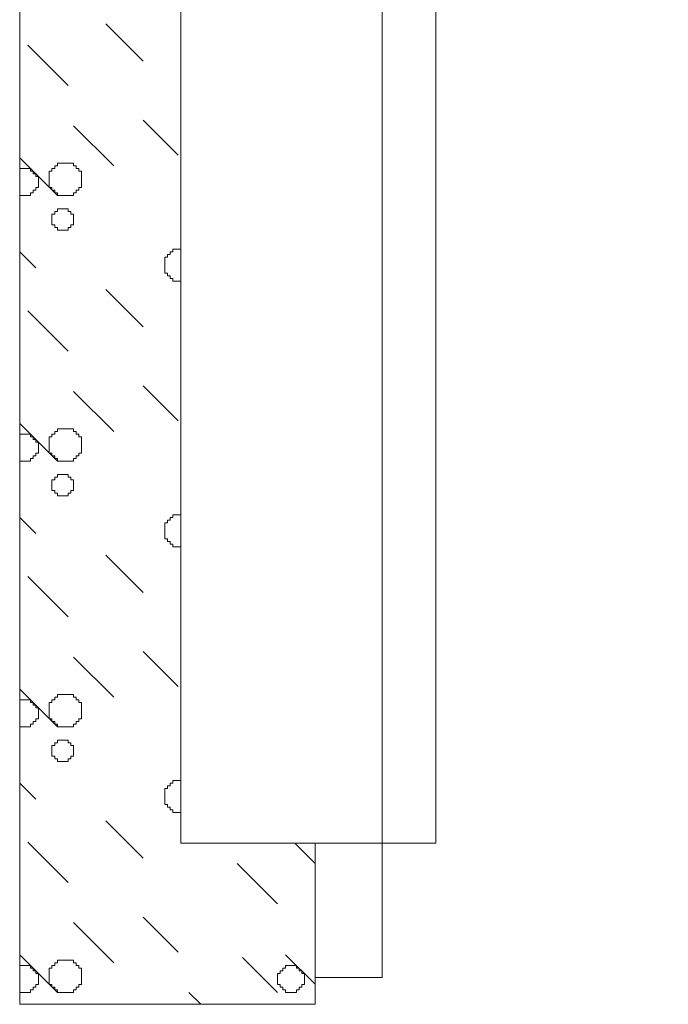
# Model space of a CAD drawing. Header units: millimetres. Extents: x -2274 to 12297, y -16157 to 26321.
# Tile 94 of 256: x -1872 to -1824, y -2872 to -2799. Entities that reach past the tile are written whole.
import ezdxf

# ---------------------------------------------------------------- set-up
doc = ezdxf.new("R2010")
doc.units = ezdxf.units.MM
doc.layers.add('- niebieska cienka - izolacja', color=120, linetype='Continuous')
doc.layers.add('PROJEKTOWANE', color=5, linetype='Continuous')

msp = doc.modelspace()

# ---------------------------------------------------------------- linework, layer by layer
at = {"layer": '- niebieska cienka - izolacja', "color": 253, "linetype": 'Continuous', "lineweight": 13}
for p, q in [((-1865.595, -2798.915), (-1862.795, -2801.715)), ((-1865.595, -2798.915), (-1862.795, -2801.715)), ((-1871.395, -2800.515), (-1868.395, -2803.515)), ((-1871.395, -2800.515), (-1868.395, -2803.515)), ((-1862.797, -2806.113), (-1860.197, -2808.713)), ((-1862.797, -2806.113), (-1860.197, -2808.713)), ((-1867.995, -2806.515), (-1864.995, -2809.515)), ((-1867.995, -2806.515), (-1864.995, -2809.515)), ((-1871.995, -2808.915), (-1869.195, -2811.715)), ((-1871.995, -2808.915), (-1869.195, -2811.715)), ((-1872, -2809.914), (-1871.995, -2809.914)), ((-1871.995, -2809.714), (-1871.795, -2809.714)), ((-1871.995, -2809.914), (-1871.995, -2809.714)), ((-1871.795, -2809.714), (-1871.595, -2809.714)), ((-1871.595, -2809.714), (-1871.395, -2809.714)), ((-1871.395, -2809.714), (-1871.195, -2809.714)), ((-1871.195, -2809.914), (-1871.195, -2809.714)), ((-1871.195, -2809.914), (-1870.995, -2809.914)), ((-1870.995, -2810.114), (-1870.995, -2809.914)), ((-1869.795, -2810.114), (-1869.795, -2809.914)), ((-1869.795, -2809.914), (-1869.595, -2809.914)), ((-1869.595, -2809.914), (-1869.595, -2809.714)), ((-1869.595, -2809.714), (-1869.395, -2809.714)), ((-1869.395, -2809.714), (-1869.395, -2809.514)), ((-1869.395, -2809.514), (-1869.195, -2809.514)), ((-1869.195, -2809.514), (-1869.195, -2809.314)), ((-1869.195, -2809.314), (-1868.995, -2809.314)), ((-1868.995, -2809.314), (-1868.795, -2809.314)), ((-1868.795, -2809.314), (-1868.595, -2809.314)), ((-1868.595, -2809.314), (-1868.395, -2809.314)), ((-1868.395, -2809.314), (-1868.195, -2809.314)), ((-1868.195, -2809.314), (-1867.995, -2809.314)), ((-1867.995, -2809.514), (-1867.995, -2809.314)), ((-1867.995, -2809.514), (-1867.795, -2809.514)), ((-1867.795, -2809.714), (-1867.795, -2809.514)), ((-1867.795, -2809.714), (-1867.595, -2809.714)), ((-1867.595, -2809.914), (-1867.595, -2809.714)), ((-1867.595, -2809.914), (-1867.395, -2809.914)), ((-1867.395, -2810.114), (-1867.395, -2809.914)), ((-1870.995, -2810.114), (-1870.795, -2810.114)), ((-1870.795, -2810.314), (-1870.795, -2810.114)), ((-1870.795, -2810.314), (-1870.595, -2810.314)), ((-1870.595, -2810.514), (-1870.595, -2810.314)), ((-1870.595, -2810.714), (-1870.595, -2810.514)), ((-1869.795, -2810.314), (-1869.795, -2810.114)), ((-1869.795, -2810.514), (-1869.795, -2810.314)), ((-1869.795, -2810.714), (-1869.795, -2810.514)), ((-1867.395, -2810.314), (-1867.395, -2810.114)), ((-1867.395, -2810.514), (-1867.395, -2810.314)), ((-1867.395, -2810.714), (-1867.395, -2810.514)), ((-1870.995, -2811.514), (-1870.995, -2811.314)), ((-1870.995, -2811.314), (-1870.795, -2811.314)), ((-1870.795, -2811.314), (-1870.795, -2811.114)), ((-1870.795, -2811.114), (-1870.595, -2811.114)), ((-1870.595, -2810.914), (-1870.595, -2810.714)), ((-1870.595, -2811.114), (-1870.595, -2810.914)), ((-1869.795, -2810.914), (-1869.795, -2810.714)), ((-1869.795, -2811.114), (-1869.795, -2810.914)), ((-1869.795, -2811.114), (-1869.595, -2811.114)), ((-1869.595, -2811.314), (-1869.595, -2811.114)), ((-1869.595, -2811.314), (-1869.395, -2811.314)), ((-1869.395, -2811.514), (-1869.395, -2811.314)), ((-1867.795, -2811.314), (-1867.595, -2811.314)), ((-1867.795, -2811.514), (-1867.795, -2811.314)), ((-1867.595, -2811.114), (-1867.395, -2811.114)), ((-1867.595, -2811.314), (-1867.595, -2811.114)), ((-1867.395, -2810.914), (-1867.395, -2810.714)), ((-1867.395, -2811.114), (-1867.395, -2810.914)), ((-1872, -2811.514), (-1871.995, -2811.514)), ((-1871.995, -2811.714), (-1871.995, -2811.514)), ((-1871.995, -2811.714), (-1871.795, -2811.714)), ((-1871.795, -2811.714), (-1871.595, -2811.714)), ((-1871.595, -2811.714), (-1871.395, -2811.714)), ((-1871.395, -2811.714), (-1871.195, -2811.714)), ((-1871.195, -2811.714), (-1871.195, -2811.514)), ((-1871.195, -2811.514), (-1870.995, -2811.514)), ((-1869.395, -2811.514), (-1869.195, -2811.514)), ((-1869.195, -2811.714), (-1869.195, -2811.514)), ((-1869.195, -2811.714), (-1868.995, -2811.714)), ((-1868.995, -2811.714), (-1868.795, -2811.714)), ((-1868.795, -2811.714), (-1868.595, -2811.714)), ((-1868.595, -2811.714), (-1868.395, -2811.714)), ((-1868.395, -2811.714), (-1868.195, -2811.714)), ((-1868.195, -2811.714), (-1867.995, -2811.714)), ((-1867.995, -2811.514), (-1867.795, -2811.514)), ((-1867.995, -2811.714), (-1867.995, -2811.514)), ((-1869.195, -2812.914), (-1869.195, -2812.714)), ((-1869.195, -2812.714), (-1868.995, -2812.714)), ((-1868.995, -2812.714), (-1868.795, -2812.714)), ((-1868.795, -2812.714), (-1868.595, -2812.714)), ((-1868.595, -2812.714), (-1868.395, -2812.714)), ((-1868.395, -2812.914), (-1868.395, -2812.714)), ((-1869.595, -2813.314), (-1869.595, -2813.114)), ((-1869.595, -2813.114), (-1869.395, -2813.114)), ((-1869.595, -2813.514), (-1869.595, -2813.314)), ((-1869.595, -2813.714), (-1869.595, -2813.514)), ((-1869.395, -2812.914), (-1869.195, -2812.914)), ((-1869.395, -2813.114), (-1869.395, -2812.914)), ((-1868.395, -2812.914), (-1868.195, -2812.914)), ((-1868.195, -2813.114), (-1868.195, -2812.914)), ((-1868.195, -2813.114), (-1867.995, -2813.114)), ((-1867.995, -2813.314), (-1867.995, -2813.114)), ((-1867.995, -2813.514), (-1867.995, -2813.314)), ((-1867.995, -2813.714), (-1867.995, -2813.514)), ((-1869.595, -2813.914), (-1869.595, -2813.714)), ((-1869.595, -2813.914), (-1869.395, -2813.914)), ((-1869.395, -2814.114), (-1869.395, -2813.914)), ((-1869.395, -2814.114), (-1869.195, -2814.114)), ((-1869.195, -2814.314), (-1869.195, -2814.114)), ((-1869.195, -2814.314), (-1868.995, -2814.314)), ((-1868.995, -2814.314), (-1868.795, -2814.314)), ((-1868.795, -2814.314), (-1868.595, -2814.314)), ((-1868.595, -2814.314), (-1868.395, -2814.314)), ((-1868.395, -2814.114), (-1868.195, -2814.114)), ((-1868.395, -2814.314), (-1868.395, -2814.114)), ((-1868.195, -2813.914), (-1867.995, -2813.914)), ((-1868.195, -2814.114), (-1868.195, -2813.914)), ((-1867.995, -2813.914), (-1867.995, -2813.714)), ((-1860.595, -2815.914), (-1860.595, -2815.714)), ((-1860.595, -2815.714), (-1860.395, -2815.714)), ((-1860.395, -2815.714), (-1860.195, -2815.714)), ((-1860.195, -2815.714), (-1860, -2815.714)), ((-1872, -2815.91), (-1870.797, -2817.113)), ((-1872, -2815.91), (-1870.797, -2817.113)), ((-1861.195, -2816.514), (-1861.195, -2816.314)), ((-1861.195, -2816.314), (-1860.995, -2816.314)), ((-1861.195, -2816.714), (-1861.195, -2816.514)), ((-1860.995, -2816.314), (-1860.995, -2816.114)), ((-1860.995, -2816.114), (-1860.795, -2816.114)), ((-1860.795, -2816.114), (-1860.795, -2815.914)), ((-1860.795, -2815.914), (-1860.595, -2815.914)), ((-1861.195, -2816.914), (-1861.195, -2816.714)), ((-1861.195, -2817.114), (-1861.195, -2816.914)), ((-1861.195, -2817.314), (-1861.195, -2817.114)), ((-1861.195, -2817.514), (-1861.195, -2817.314)), ((-1861.195, -2817.514), (-1860.995, -2817.514)), ((-1860.995, -2817.714), (-1860.995, -2817.514)), ((-1860.995, -2817.714), (-1860.795, -2817.714)), ((-1860.795, -2817.914), (-1860.795, -2817.714)), ((-1860.795, -2817.914), (-1860.595, -2817.914)), ((-1860.595, -2818.114), (-1860.595, -2817.914)), ((-1865.595, -2818.715), (-1862.795, -2821.515)), ((-1865.595, -2818.715), (-1862.795, -2821.515)), ((-1860.595, -2818.114), (-1860.395, -2818.114)), ((-1860.395, -2818.114), (-1860.195, -2818.114)), ((-1860.195, -2818.114), (-1860, -2818.114)), ((-1871.395, -2820.315), (-1868.395, -2823.315)), ((-1871.395, -2820.315), (-1868.395, -2823.315)), ((-1862.797, -2825.913), (-1860.197, -2828.513)), ((-1862.797, -2825.913), (-1860.197, -2828.513)), ((-1867.995, -2826.315), (-1864.995, -2829.315)), ((-1867.995, -2826.315), (-1864.995, -2829.315)), ((-1871.995, -2828.715), (-1869.195, -2831.515)), ((-1871.995, -2828.715), (-1869.195, -2831.515)), ((-1872, -2829.714), (-1871.995, -2829.714)), ((-1871.995, -2829.514), (-1871.795, -2829.514)), ((-1871.995, -2829.714), (-1871.995, -2829.514)), ((-1871.795, -2829.514), (-1871.595, -2829.514)), ((-1871.595, -2829.514), (-1871.395, -2829.514)), ((-1871.395, -2829.514), (-1871.195, -2829.514)), ((-1871.195, -2829.714), (-1871.195, -2829.514)), ((-1871.195, -2829.714), (-1870.995, -2829.714)), ((-1870.995, -2829.914), (-1870.995, -2829.714)), ((-1869.795, -2829.914), (-1869.795, -2829.714)), ((-1869.795, -2829.714), (-1869.595, -2829.714)), ((-1869.595, -2829.714), (-1869.595, -2829.514)), ((-1869.595, -2829.514), (-1869.395, -2829.514)), ((-1869.395, -2829.514), (-1869.395, -2829.314)), ((-1869.395, -2829.314), (-1869.195, -2829.314)), ((-1869.195, -2829.314), (-1869.195, -2829.114)), ((-1869.195, -2829.114), (-1868.995, -2829.114)), ((-1868.995, -2829.114), (-1868.795, -2829.114)), ((-1868.795, -2829.114), (-1868.595, -2829.114)), ((-1868.595, -2829.114), (-1868.395, -2829.114)), ((-1868.395, -2829.114), (-1868.195, -2829.114)), ((-1868.195, -2829.114), (-1867.995, -2829.114)), ((-1867.995, -2829.314), (-1867.995, -2829.114)), ((-1867.995, -2829.314), (-1867.795, -2829.314)), ((-1867.795, -2829.514), (-1867.795, -2829.314)), ((-1867.795, -2829.514), (-1867.595, -2829.514)), ((-1867.595, -2829.714), (-1867.595, -2829.514)), ((-1867.595, -2829.714), (-1867.395, -2829.714)), ((-1867.395, -2829.914), (-1867.395, -2829.714)), ((-1870.995, -2829.914), (-1870.795, -2829.914)), ((-1870.795, -2830.114), (-1870.795, -2829.914)), ((-1870.795, -2830.114), (-1870.595, -2830.114)), ((-1870.595, -2830.314), (-1870.595, -2830.114)), ((-1870.595, -2830.514), (-1870.595, -2830.314)), ((-1869.795, -2830.114), (-1869.795, -2829.914)), ((-1869.795, -2830.314), (-1869.795, -2830.114)), ((-1869.795, -2830.514), (-1869.795, -2830.314)), ((-1867.395, -2830.114), (-1867.395, -2829.914)), ((-1867.395, -2830.314), (-1867.395, -2830.114)), ((-1867.395, -2830.514), (-1867.395, -2830.314)), ((-1870.995, -2831.314), (-1870.995, -2831.114)), ((-1870.995, -2831.114), (-1870.795, -2831.114)), ((-1870.795, -2831.114), (-1870.795, -2830.914)), ((-1870.795, -2830.914), (-1870.595, -2830.914)), ((-1870.595, -2830.714), (-1870.595, -2830.514)), ((-1870.595, -2830.914), (-1870.595, -2830.714)), ((-1869.795, -2830.714), (-1869.795, -2830.514)), ((-1869.795, -2830.914), (-1869.795, -2830.714)), ((-1869.795, -2830.914), (-1869.595, -2830.914)), ((-1869.595, -2831.114), (-1869.595, -2830.914)), ((-1869.595, -2831.114), (-1869.395, -2831.114)), ((-1869.395, -2831.314), (-1869.395, -2831.114)), ((-1867.795, -2831.114), (-1867.595, -2831.114)), ((-1867.795, -2831.314), (-1867.795, -2831.114)), ((-1867.595, -2830.914), (-1867.395, -2830.914)), ((-1867.595, -2831.114), (-1867.595, -2830.914)), ((-1867.395, -2830.714), (-1867.395, -2830.514)), ((-1867.395, -2830.914), (-1867.395, -2830.714)), ((-1872, -2831.314), (-1871.995, -2831.314)), ((-1871.995, -2831.514), (-1871.995, -2831.314)), ((-1871.995, -2831.514), (-1871.795, -2831.514)), ((-1871.795, -2831.514), (-1871.595, -2831.514)), ((-1871.595, -2831.514), (-1871.395, -2831.514)), ((-1871.395, -2831.514), (-1871.195, -2831.514)), ((-1871.195, -2831.514), (-1871.195, -2831.314)), ((-1871.195, -2831.314), (-1870.995, -2831.314)), ((-1869.395, -2831.314), (-1869.195, -2831.314)), ((-1869.195, -2831.514), (-1869.195, -2831.314)), ((-1869.195, -2831.514), (-1868.995, -2831.514)), ((-1868.995, -2831.514), (-1868.795, -2831.514)), ((-1868.795, -2831.514), (-1868.595, -2831.514)), ((-1868.595, -2831.514), (-1868.395, -2831.514)), ((-1868.395, -2831.514), (-1868.195, -2831.514)), ((-1868.195, -2831.514), (-1867.995, -2831.514)), ((-1867.995, -2831.314), (-1867.795, -2831.314)), ((-1867.995, -2831.514), (-1867.995, -2831.314)), ((-1869.195, -2832.714), (-1869.195, -2832.514)), ((-1869.195, -2832.514), (-1868.995, -2832.514)), ((-1868.995, -2832.514), (-1868.795, -2832.514)), ((-1868.795, -2832.514), (-1868.595, -2832.514)), ((-1868.595, -2832.514), (-1868.395, -2832.514)), ((-1868.395, -2832.714), (-1868.395, -2832.514)), ((-1869.595, -2833.114), (-1869.595, -2832.914)), ((-1869.595, -2832.914), (-1869.395, -2832.914)), ((-1869.595, -2833.314), (-1869.595, -2833.114)), ((-1869.595, -2833.514), (-1869.595, -2833.314)), ((-1869.395, -2832.714), (-1869.195, -2832.714)), ((-1869.395, -2832.914), (-1869.395, -2832.714)), ((-1868.395, -2832.714), (-1868.195, -2832.714)), ((-1868.195, -2832.914), (-1868.195, -2832.714)), ((-1868.195, -2832.914), (-1867.995, -2832.914)), ((-1867.995, -2833.114), (-1867.995, -2832.914)), ((-1867.995, -2833.314), (-1867.995, -2833.114)), ((-1867.995, -2833.514), (-1867.995, -2833.314)), ((-1869.595, -2833.714), (-1869.595, -2833.514)), ((-1869.595, -2833.714), (-1869.395, -2833.714)), ((-1869.395, -2833.914), (-1869.395, -2833.714)), ((-1869.395, -2833.914), (-1869.195, -2833.914)), ((-1869.195, -2834.114), (-1869.195, -2833.914)), ((-1869.195, -2834.114), (-1868.995, -2834.114)), ((-1868.995, -2834.114), (-1868.795, -2834.114)), ((-1868.795, -2834.114), (-1868.595, -2834.114)), ((-1868.595, -2834.114), (-1868.395, -2834.114)), ((-1868.395, -2833.914), (-1868.195, -2833.914)), ((-1868.395, -2834.114), (-1868.395, -2833.914)), ((-1868.195, -2833.714), (-1867.995, -2833.714)), ((-1868.195, -2833.914), (-1868.195, -2833.714)), ((-1867.995, -2833.714), (-1867.995, -2833.514)), ((-1860.595, -2835.714), (-1860.595, -2835.514)), ((-1860.595, -2835.514), (-1860.395, -2835.514)), ((-1860.395, -2835.514), (-1860.195, -2835.514)), ((-1860.195, -2835.514), (-1860, -2835.514)), ((-1872, -2835.71), (-1870.797, -2836.913)), ((-1872, -2835.71), (-1870.797, -2836.913)), ((-1861.195, -2836.314), (-1861.195, -2836.114)), ((-1861.195, -2836.114), (-1860.995, -2836.114)), ((-1861.195, -2836.514), (-1861.195, -2836.314)), ((-1860.995, -2836.114), (-1860.995, -2835.914)), ((-1860.995, -2835.914), (-1860.795, -2835.914)), ((-1860.795, -2835.914), (-1860.795, -2835.714)), ((-1860.795, -2835.714), (-1860.595, -2835.714)), ((-1861.195, -2836.714), (-1861.195, -2836.514)), ((-1861.195, -2836.914), (-1861.195, -2836.714)), ((-1861.195, -2837.114), (-1861.195, -2836.914)), ((-1861.195, -2837.314), (-1861.195, -2837.114)), ((-1861.195, -2837.314), (-1860.995, -2837.314)), ((-1860.995, -2837.514), (-1860.995, -2837.314)), ((-1860.995, -2837.514), (-1860.795, -2837.514)), ((-1860.795, -2837.714), (-1860.795, -2837.514)), ((-1860.795, -2837.714), (-1860.595, -2837.714)), ((-1860.595, -2837.914), (-1860.595, -2837.714)), ((-1865.595, -2838.515), (-1862.795, -2841.315)), ((-1865.595, -2838.515), (-1862.795, -2841.315)), ((-1860.595, -2837.914), (-1860.395, -2837.914)), ((-1860.395, -2837.914), (-1860.195, -2837.914)), ((-1860.195, -2837.914), (-1860, -2837.914)), ((-1871.395, -2840.115), (-1868.395, -2843.115)), ((-1871.395, -2840.115), (-1868.395, -2843.115)), ((-1862.797, -2845.713), (-1860.197, -2848.313)), ((-1862.797, -2845.713), (-1860.197, -2848.313)), ((-1867.995, -2846.115), (-1864.995, -2849.115)), ((-1867.995, -2846.115), (-1864.995, -2849.115)), ((-1871.995, -2848.515), (-1869.195, -2851.315)), ((-1871.995, -2848.515), (-1869.195, -2851.315)), ((-1872, -2849.514), (-1871.995, -2849.514)), ((-1871.995, -2849.314), (-1871.795, -2849.314)), ((-1871.995, -2849.514), (-1871.995, -2849.314)), ((-1871.795, -2849.314), (-1871.595, -2849.314)), ((-1871.595, -2849.314), (-1871.395, -2849.314)), ((-1871.395, -2849.314), (-1871.195, -2849.314)), ((-1871.195, -2849.514), (-1871.195, -2849.314)), ((-1871.195, -2849.514), (-1870.995, -2849.514)), ((-1870.995, -2849.714), (-1870.995, -2849.514)), ((-1869.795, -2849.714), (-1869.795, -2849.514)), ((-1869.795, -2849.514), (-1869.595, -2849.514)), ((-1869.595, -2849.514), (-1869.595, -2849.314)), ((-1869.595, -2849.314), (-1869.395, -2849.314)), ((-1869.395, -2849.314), (-1869.395, -2849.114)), ((-1869.395, -2849.114), (-1869.195, -2849.114)), ((-1869.195, -2849.114), (-1869.195, -2848.914)), ((-1869.195, -2848.914), (-1868.995, -2848.914)), ((-1868.995, -2848.914), (-1868.795, -2848.914)), ((-1868.795, -2848.914), (-1868.595, -2848.914)), ((-1868.595, -2848.914), (-1868.395, -2848.914)), ((-1868.395, -2848.914), (-1868.195, -2848.914)), ((-1868.195, -2848.914), (-1867.995, -2848.914)), ((-1867.995, -2849.114), (-1867.995, -2848.914)), ((-1867.995, -2849.114), (-1867.795, -2849.114)), ((-1867.795, -2849.314), (-1867.795, -2849.114)), ((-1867.795, -2849.314), (-1867.595, -2849.314)), ((-1867.595, -2849.514), (-1867.595, -2849.314)), ((-1867.595, -2849.514), (-1867.395, -2849.514)), ((-1867.395, -2849.714), (-1867.395, -2849.514)), ((-1870.995, -2849.714), (-1870.795, -2849.714)), ((-1870.795, -2849.914), (-1870.795, -2849.714)), ((-1870.795, -2849.914), (-1870.595, -2849.914)), ((-1870.595, -2850.114), (-1870.595, -2849.914)), ((-1870.595, -2850.314), (-1870.595, -2850.114)), ((-1869.795, -2849.914), (-1869.795, -2849.714)), ((-1869.795, -2850.114), (-1869.795, -2849.914)), ((-1869.795, -2850.314), (-1869.795, -2850.114)), ((-1867.395, -2849.914), (-1867.395, -2849.714)), ((-1867.395, -2850.114), (-1867.395, -2849.914)), ((-1867.395, -2850.314), (-1867.395, -2850.114)), ((-1870.995, -2851.114), (-1870.995, -2850.914)), ((-1870.995, -2850.914), (-1870.795, -2850.914)), ((-1870.795, -2850.914), (-1870.795, -2850.714)), ((-1870.795, -2850.714), (-1870.595, -2850.714)), ((-1870.595, -2850.514), (-1870.595, -2850.314)), ((-1870.595, -2850.714), (-1870.595, -2850.514)), ((-1869.795, -2850.514), (-1869.795, -2850.314)), ((-1869.795, -2850.714), (-1869.795, -2850.514)), ((-1869.795, -2850.714), (-1869.595, -2850.714)), ((-1869.595, -2850.914), (-1869.595, -2850.714)), ((-1869.595, -2850.914), (-1869.395, -2850.914)), ((-1869.395, -2851.114), (-1869.395, -2850.914)), ((-1867.795, -2850.914), (-1867.595, -2850.914)), ((-1867.795, -2851.114), (-1867.795, -2850.914)), ((-1867.595, -2850.714), (-1867.395, -2850.714)), ((-1867.595, -2850.914), (-1867.595, -2850.714)), ((-1867.395, -2850.514), (-1867.395, -2850.314)), ((-1867.395, -2850.714), (-1867.395, -2850.514)), ((-1872, -2851.114), (-1871.995, -2851.114)), ((-1871.995, -2851.314), (-1871.995, -2851.114)), ((-1871.995, -2851.314), (-1871.795, -2851.314)), ((-1871.795, -2851.314), (-1871.595, -2851.314)), ((-1871.595, -2851.314), (-1871.395, -2851.314)), ((-1871.395, -2851.314), (-1871.195, -2851.314)), ((-1871.195, -2851.314), (-1871.195, -2851.114)), ((-1871.195, -2851.114), (-1870.995, -2851.114)), ((-1869.395, -2851.114), (-1869.195, -2851.114)), ((-1869.195, -2851.314), (-1869.195, -2851.114)), ((-1869.195, -2851.314), (-1868.995, -2851.314)), ((-1868.995, -2851.314), (-1868.795, -2851.314)), ((-1868.795, -2851.314), (-1868.595, -2851.314)), ((-1868.595, -2851.314), (-1868.395, -2851.314)), ((-1868.395, -2851.314), (-1868.195, -2851.314)), ((-1868.195, -2851.314), (-1867.995, -2851.314)), ((-1867.995, -2851.114), (-1867.795, -2851.114)), ((-1867.995, -2851.314), (-1867.995, -2851.114)), ((-1869.195, -2852.514), (-1869.195, -2852.314)), ((-1869.195, -2852.314), (-1868.995, -2852.314)), ((-1868.995, -2852.314), (-1868.795, -2852.314)), ((-1868.795, -2852.314), (-1868.595, -2852.314)), ((-1868.595, -2852.314), (-1868.395, -2852.314)), ((-1868.395, -2852.514), (-1868.395, -2852.314)), ((-1869.595, -2852.914), (-1869.595, -2852.714)), ((-1869.595, -2852.714), (-1869.395, -2852.714)), ((-1869.595, -2853.114), (-1869.595, -2852.914)), ((-1869.595, -2853.314), (-1869.595, -2853.114)), ((-1869.395, -2852.514), (-1869.195, -2852.514)), ((-1869.395, -2852.714), (-1869.395, -2852.514)), ((-1868.395, -2852.514), (-1868.195, -2852.514)), ((-1868.195, -2852.714), (-1868.195, -2852.514)), ((-1868.195, -2852.714), (-1867.995, -2852.714)), ((-1867.995, -2852.914), (-1867.995, -2852.714)), ((-1867.995, -2853.114), (-1867.995, -2852.914)), ((-1867.995, -2853.314), (-1867.995, -2853.114)), ((-1869.595, -2853.514), (-1869.595, -2853.314)), ((-1869.595, -2853.514), (-1869.395, -2853.514)), ((-1869.395, -2853.714), (-1869.395, -2853.514)), ((-1869.395, -2853.714), (-1869.195, -2853.714)), ((-1869.195, -2853.914), (-1869.195, -2853.714)), ((-1869.195, -2853.914), (-1868.995, -2853.914)), ((-1868.995, -2853.914), (-1868.795, -2853.914)), ((-1868.795, -2853.914), (-1868.595, -2853.914)), ((-1868.595, -2853.914), (-1868.395, -2853.914)), ((-1868.395, -2853.714), (-1868.195, -2853.714)), ((-1868.395, -2853.914), (-1868.395, -2853.714)), ((-1868.195, -2853.514), (-1867.995, -2853.514)), ((-1868.195, -2853.714), (-1868.195, -2853.514)), ((-1867.995, -2853.514), (-1867.995, -2853.314)), ((-1860.595, -2855.514), (-1860.595, -2855.314)), ((-1860.595, -2855.314), (-1860.395, -2855.314)), ((-1860.395, -2855.314), (-1860.195, -2855.314)), ((-1860.195, -2855.314), (-1860, -2855.314)), ((-1872, -2855.51), (-1870.797, -2856.713)), ((-1872, -2855.51), (-1870.797, -2856.713)), ((-1861.195, -2856.114), (-1861.195, -2855.914)), ((-1861.195, -2855.914), (-1860.995, -2855.914)), ((-1861.195, -2856.314), (-1861.195, -2856.114)), ((-1860.995, -2855.914), (-1860.995, -2855.714)), ((-1860.995, -2855.714), (-1860.795, -2855.714)), ((-1860.795, -2855.714), (-1860.795, -2855.514)), ((-1860.795, -2855.514), (-1860.595, -2855.514)), ((-1861.195, -2856.514), (-1861.195, -2856.314)), ((-1861.195, -2856.714), (-1861.195, -2856.514)), ((-1861.195, -2856.914), (-1861.195, -2856.714)), ((-1861.195, -2857.114), (-1861.195, -2856.914)), ((-1861.195, -2857.114), (-1860.995, -2857.114)), ((-1860.995, -2857.314), (-1860.995, -2857.114)), ((-1860.995, -2857.314), (-1860.795, -2857.314)), ((-1860.795, -2857.514), (-1860.795, -2857.314)), ((-1860.795, -2857.514), (-1860.595, -2857.514)), ((-1860.595, -2857.714), (-1860.595, -2857.514)), ((-1865.595, -2858.315), (-1862.795, -2861.115)), ((-1865.595, -2858.315), (-1862.795, -2861.115)), ((-1860.595, -2857.714), (-1860.395, -2857.714)), ((-1860.395, -2857.714), (-1860.195, -2857.714)), ((-1860.195, -2857.714), (-1860, -2857.714)), ((-1871.395, -2859.915), (-1868.395, -2862.915)), ((-1871.395, -2859.915), (-1868.395, -2862.915)), ((-1851.51, -2860), (-1850, -2861.51)), ((-1851.51, -2860), (-1850, -2861.51)), ((-1855.795, -2861.515), (-1852.795, -2864.515)), ((-1855.795, -2861.515), (-1852.795, -2864.515)), ((-1862.797, -2865.513), (-1860.197, -2868.113)), ((-1862.797, -2865.513), (-1860.197, -2868.113)), ((-1867.995, -2865.915), (-1864.995, -2868.915)), ((-1867.995, -2865.915), (-1864.995, -2868.915)), ((-1871.995, -2868.315), (-1869.195, -2871.115)), ((-1871.995, -2868.315), (-1869.195, -2871.115)), ((-1855.397, -2868.513), (-1852.797, -2871.113)), ((-1855.397, -2868.513), (-1852.797, -2871.113)), ((-1852.195, -2868.315), (-1850, -2870.51)), ((-1852.195, -2868.315), (-1850, -2870.51)), ((-1872, -2869.314), (-1871.995, -2869.314)), ((-1871.995, -2869.114), (-1871.795, -2869.114)), ((-1871.995, -2869.314), (-1871.995, -2869.114)), ((-1871.795, -2869.114), (-1871.595, -2869.114)), ((-1871.595, -2869.114), (-1871.395, -2869.114)), ((-1871.395, -2869.114), (-1871.195, -2869.114)), ((-1871.195, -2869.314), (-1871.195, -2869.114)), ((-1871.195, -2869.314), (-1870.995, -2869.314)), ((-1870.995, -2869.514), (-1870.995, -2869.314)), ((-1869.795, -2869.514), (-1869.795, -2869.314)), ((-1869.795, -2869.314), (-1869.595, -2869.314)), ((-1869.595, -2869.314), (-1869.595, -2869.114)), ((-1869.595, -2869.114), (-1869.395, -2869.114)), ((-1869.395, -2869.114), (-1869.395, -2868.914)), ((-1869.395, -2868.914), (-1869.195, -2868.914)), ((-1869.195, -2868.914), (-1869.195, -2868.714)), ((-1869.195, -2868.714), (-1868.995, -2868.714)), ((-1868.995, -2868.714), (-1868.795, -2868.714)), ((-1868.795, -2868.714), (-1868.595, -2868.714)), ((-1868.595, -2868.714), (-1868.395, -2868.714)), ((-1868.395, -2868.714), (-1868.195, -2868.714)), ((-1868.195, -2868.714), (-1867.995, -2868.714)), ((-1867.995, -2868.914), (-1867.995, -2868.714)), ((-1867.995, -2868.914), (-1867.795, -2868.914)), ((-1867.795, -2869.114), (-1867.795, -2868.914)), ((-1867.795, -2869.114), (-1867.595, -2869.114)), ((-1867.595, -2869.314), (-1867.595, -2869.114)), ((-1867.595, -2869.314), (-1867.395, -2869.314)), ((-1867.395, -2869.514), (-1867.395, -2869.314)), ((-1852.395, -2869.314), (-1852.195, -2869.314)), ((-1852.395, -2869.514), (-1852.395, -2869.314)), ((-1852.195, -2869.114), (-1851.995, -2869.114)), ((-1852.195, -2869.314), (-1852.195, -2869.114)), ((-1851.995, -2869.114), (-1851.795, -2869.114)), ((-1851.795, -2869.114), (-1851.595, -2869.114)), ((-1851.595, -2869.114), (-1851.395, -2869.114)), ((-1851.395, -2869.314), (-1851.395, -2869.114)), ((-1851.395, -2869.314), (-1851.195, -2869.314)), ((-1851.195, -2869.514), (-1851.195, -2869.314)), ((-1870.995, -2869.514), (-1870.795, -2869.514)), ((-1870.795, -2869.714), (-1870.795, -2869.514)), ((-1870.795, -2869.714), (-1870.595, -2869.714)), ((-1870.595, -2869.914), (-1870.595, -2869.714)), ((-1870.595, -2870.114), (-1870.595, -2869.914)), ((-1869.795, -2869.714), (-1869.795, -2869.514)), ((-1869.795, -2869.914), (-1869.795, -2869.714)), ((-1869.795, -2870.114), (-1869.795, -2869.914)), ((-1867.395, -2869.714), (-1867.395, -2869.514)), ((-1867.395, -2869.914), (-1867.395, -2869.714)), ((-1867.395, -2870.114), (-1867.395, -2869.914)), ((-1852.795, -2869.714), (-1852.595, -2869.714)), ((-1852.795, -2869.914), (-1852.795, -2869.714)), ((-1852.795, -2870.114), (-1852.795, -2869.914)), ((-1852.595, -2869.714), (-1852.595, -2869.514)), ((-1852.595, -2869.514), (-1852.395, -2869.514)), ((-1851.195, -2869.514), (-1850.995, -2869.514)), ((-1850.995, -2869.714), (-1850.995, -2869.514)), ((-1850.995, -2869.714), (-1850.795, -2869.714)), ((-1850.795, -2869.914), (-1850.795, -2869.714)), ((-1850.795, -2870.114), (-1850.795, -2869.914)), ((-1870.995, -2870.914), (-1870.995, -2870.714)), ((-1870.995, -2870.714), (-1870.795, -2870.714)), ((-1870.795, -2870.714), (-1870.795, -2870.514)), ((-1870.795, -2870.514), (-1870.595, -2870.514)), ((-1870.595, -2870.314), (-1870.595, -2870.114)), ((-1870.595, -2870.514), (-1870.595, -2870.314)), ((-1869.795, -2870.314), (-1869.795, -2870.114)), ((-1869.795, -2870.514), (-1869.795, -2870.314)), ((-1869.795, -2870.514), (-1869.595, -2870.514)), ((-1869.595, -2870.714), (-1869.595, -2870.514)), ((-1869.595, -2870.714), (-1869.395, -2870.714)), ((-1869.395, -2870.914), (-1869.395, -2870.714)), ((-1867.795, -2870.714), (-1867.595, -2870.714)), ((-1867.795, -2870.914), (-1867.795, -2870.714)), ((-1867.595, -2870.514), (-1867.395, -2870.514)), ((-1867.595, -2870.714), (-1867.595, -2870.514)), ((-1867.395, -2870.314), (-1867.395, -2870.114)), ((-1867.395, -2870.514), (-1867.395, -2870.314)), ((-1852.795, -2870.314), (-1852.795, -2870.114)), ((-1852.795, -2870.514), (-1852.795, -2870.314)), ((-1852.795, -2870.514), (-1852.595, -2870.514)), ((-1852.595, -2870.714), (-1852.595, -2870.514)), ((-1852.595, -2870.714), (-1852.395, -2870.714)), ((-1852.395, -2870.914), (-1852.395, -2870.714)), ((-1851.195, -2870.914), (-1851.195, -2870.714)), ((-1851.195, -2870.714), (-1850.995, -2870.714)), ((-1850.995, -2870.714), (-1850.995, -2870.514)), ((-1850.995, -2870.514), (-1850.795, -2870.514)), ((-1850.795, -2870.314), (-1850.795, -2870.114)), ((-1850.795, -2870.514), (-1850.795, -2870.314)), ((-1872, -2870.914), (-1871.995, -2870.914)), ((-1871.995, -2871.114), (-1871.995, -2870.914)), ((-1871.995, -2871.114), (-1871.795, -2871.114)), ((-1871.795, -2871.114), (-1871.595, -2871.114)), ((-1871.595, -2871.114), (-1871.395, -2871.114)), ((-1871.395, -2871.114), (-1871.195, -2871.114)), ((-1871.195, -2871.114), (-1871.195, -2870.914)), ((-1871.195, -2870.914), (-1870.995, -2870.914)), ((-1869.395, -2870.914), (-1869.195, -2870.914)), ((-1869.195, -2871.114), (-1869.195, -2870.914)), ((-1869.195, -2871.114), (-1868.995, -2871.114)), ((-1868.995, -2871.114), (-1868.795, -2871.114)), ((-1868.795, -2871.114), (-1868.595, -2871.114)), ((-1868.595, -2871.114), (-1868.395, -2871.114)), ((-1868.395, -2871.114), (-1868.195, -2871.114)), ((-1868.195, -2871.114), (-1867.995, -2871.114)), ((-1867.995, -2870.914), (-1867.795, -2870.914)), ((-1867.995, -2871.114), (-1867.995, -2870.914)), ((-1859.395, -2871.115), (-1858.51, -2872)), ((-1859.395, -2871.115), (-1858.51, -2872)), ((-1852.395, -2870.914), (-1852.195, -2870.914)), ((-1852.195, -2871.114), (-1852.195, -2870.914)), ((-1852.195, -2871.114), (-1851.995, -2871.114)), ((-1851.995, -2871.114), (-1851.795, -2871.114)), ((-1851.795, -2871.114), (-1851.595, -2871.114)), ((-1851.595, -2871.114), (-1851.395, -2871.114)), ((-1851.395, -2871.114), (-1851.395, -2870.914)), ((-1851.395, -2870.914), (-1851.195, -2870.914))]:
    msp.add_line(p, q, dxfattribs=at)
at = {"layer": 'PROJEKTOWANE', "color": 253, "lineweight": 13}
for p, q in [((-1872, -2730), (-1872, -2872)), ((-1860, -2730), (-1860, -2860)), ((-1845, -2860), (-1845, -2760)), ((-1841, -2760), (-1841, -2860)), ((-1860, -2860), (-1850, -2860)), ((-1850, -2860), (-1845, -2860)), ((-1850, -2860), (-1850, -2872)), ((-1845, -2860), (-1845, -2870)), ((-1841, -2860), (-1845, -2860)), ((-1845, -2860), (-1843, -2860)), ((-1845, -2870), (-1850, -2870)), ((-1872, -2872), (-1850, -2872))]:
    msp.add_line(p, q, dxfattribs=at)
msp.add_arc((-1845, -2860), 100, 0, 87.4552, dxfattribs=at)

doc.saveas('drawing.dxf')
